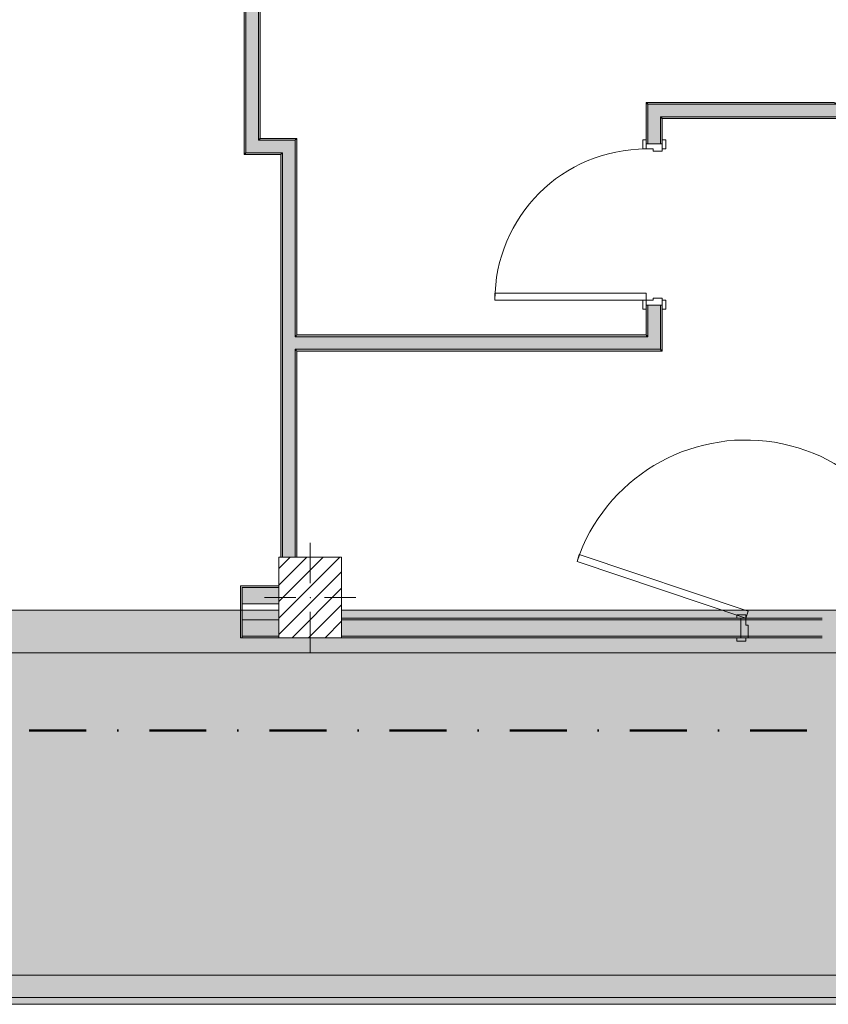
# Model space of a CAD drawing. Header units: millimetres. Extents: x -30280 to 19093, y -19284 to 4746.
# Tile 22 of 40: x -1017 to 3495, y -19284 to -13790. Entities that reach past the tile are written whole.
import ezdxf

# ---------------------------------------------------------------- set-up
doc = ezdxf.new("R2010")
doc.units = ezdxf.units.MM
doc.header["$MEASUREMENT"] = 0
doc.linetypes.add('Punto & Rayas', pattern=[670.277762, 317.5, -176.388889, 0, -176.388874])
doc.linetypes.add('Wipeout_Contour', pattern=[1000, 0, -1000])
for name, color, linetype, lineweight, true_color in [('01_2D_Ambit_Pluma_Nº__242', 7, 'Continuous', 50, 0xfb0013), ('07_CR_Cel Ras pladur_Pluma_Nº__102', 7, 'Continuous', 5, 0xcccccc), ('14_PAV_Paviment existent_Pluma_Nº__197', 7, 'Continuous', 0, 0xffe68e), ('Demolido_08_Envans_Pluma_Nº__102', 7, 'Continuous', 5, 0xcccccc), ('Demolido_08_Envans_Pluma_Nº__176', 7, 'Continuous', 15, 0x93a0c6), ('Demolido_12_FAÇ_Façana_Pluma_Nº__102', 7, 'Continuous', 5, 0xcccccc), ('Demolido_12_FAÇ_Façana_Pluma_Nº__176', 7, 'Continuous', 15, 0x93a0c6), ('Demolido_Puertas Archicad_Pluma_Nº__3', 7, 'Continuous', 5, 0xa4a4a4)]:
    doc.layers.add(name, color=color, linetype=linetype, lineweight=lineweight, true_color=true_color)
for name, color, linetype in [('07_CR_Cel Ras pladur', 7, 'Continuous'), ('10_ESTR_Pilars', 7, 'Continuous'), ('14_PAV_Paviment existent', 7, 'Continuous'), ('Demolido_08_Envans', 7, 'Continuous'), ('Demolido_12_FAÇ_Façana', 7, 'Continuous'), ('Demolido_Puertas Archicad', 7, 'Continuous')]:
    doc.layers.add(name, color=color, linetype=linetype)
for name, color, linetype, lineweight in [('10_ESTR_Pilars_Pluma_Nº__20', 1, 'Continuous', 5), ('10_ESTR_Pilars_Pluma_Nº__28', 7, 'Continuous', 20), ('10_ESTR_Pilars_Pluma_Nº__42', 8, 'Continuous', 25), ('14_PAV_Paviment existent_Pluma_Nº__89', 7, 'Continuous', 5), ('Demolido_08_Envans_Pluma_Nº__7', 7, 'Continuous', 5), ('Demolido_12_FAÇ_Façana_Pluma_Nº__7', 7, 'Continuous', 5), ('Demolido_Puertas Archicad_Pluma_Nº__1', 7, 'Continuous', 5), ('Demolido_Puertas Archicad_Pluma_Nº__7', 7, 'Continuous', 5)]:
    doc.layers.add(name, color=color, linetype=linetype, lineweight=lineweight)

# ---------------------------------------------------------------- blocks, each defined once
blk = doc.blocks.new('Forjado_2_1', base_point=(6678.9, -19246.6))
at = {"layer": '14_PAV_Paviment existent_Pluma_Nº__197', "linetype": 'Continuous', "lineweight": 0, "true_color": 0x3f3923}
blk.add_hatch(color=39, dxfattribs=at).paths.add_polyline_path([(6678.9, -19246.6), (6678.9, -17084), (-28038.7, -17084), (-28050.8, -19246.6)])
at = {"layer": '14_PAV_Paviment existent_Pluma_Nº__89', "color": 7, "linetype": 'Continuous', "lineweight": 5, "flags": 128}
blk.add_lwpolyline([(6678.9, -19246.6), (-28050.8, -19246.6), (-28038.7, -17084), (6678.9, -17084)], close=True, dxfattribs=at)
blk = doc.blocks.new('Forjado_3_1', base_point=(-20499.3, -19284))
at = {"layer": '07_CR_Cel Ras pladur', "linetype": 'Continuous', "lineweight": 0, "true_color": 0x3f3f3f}
h = blk.add_hatch(color=250, dxfattribs=at)
h.paths.add_polyline_path([(-20499.3, -19284), (12128.9, -19284), (12128.9, -17084), (-20499.3, -17084)])
h.paths.add_polyline_path([(11630.3, -17322), (11630.3, -19122), (-20169.7, -19122), (-20169.7, -17322)], flags=0)
at = {"layer": '07_CR_Cel Ras pladur_Pluma_Nº__102', "color": 254, "linetype": 'Continuous', "lineweight": 5, "true_color": 0xcccccc, "flags": 128}
for points in [[(-20499.3, -19284), (12128.9, -19284), (12128.9, -17084), (-20499.3, -17084)], [(11630.3, -17322), (-20169.7, -17322), (-20169.7, -19122), (11630.3, -19122)]]:
    blk.add_lwpolyline(points, close=True, dxfattribs=at)
blk = doc.blocks.new('Puerta Corredera Exterior 27')
at = {"layer": 'Demolido_Puertas Archicad', "linetype": 'Continuous', "lineweight": 0, "true_color": 0xffffff}
h = blk.add_hatch(dxfattribs=at)
h.set_pattern_fill('Hormigón_en_Masa_0001', style=0, pattern_type=2)
h.set_pattern_definition([(0, (0, 0), (0, 779.42), [48.75, -401.25]), (0, (225, 389.7), (0, 779.42), [48.75, -401.25]), (60, (0, 0), (-675, 389.7), [48.75, -401.25]), (60, (450, 0), (-675, 389.7), [48.75, -401.25]), (120, (48.75, 0), (675, 389.7), [48.75, -401.25]), (120, (498.75, 0), (675, 389.7), [48.75, -401.25]), (0, (0, 75), (0, 150), [0, -150, 0, -225]), (45, (75, 75), (-106.066, 106.066), [0, -112.5, 0, -187.5])])
h.paths.add_polyline_path([(587.6, 45), (587.6, 5), (2432.8, 5), (2432.8, 45)])
at = {"layer": 'Demolido_Puertas Archicad_Pluma_Nº__3', "color": 253, "linetype": 'Continuous', "lineweight": 5, "true_color": 0xa4a4a4}
for p, q in [((1710.2, 145), (1660.2, 195)), ((1510.2, 145), (1710.2, 145)), ((1710.2, 145), (1660.2, 95)), ((587.6, 45), (2432.8, 45)), ((587.6, 5), (587.6, 45)), ((2432.8, 5), (587.6, 5)), ((2432.8, 45), (2432.8, 5))]:
    blk.add_line(p, q, dxfattribs=at)
at = {"layer": 'Demolido_Puertas Archicad_Pluma_Nº__7', "color": 7, "linetype": 'Continuous', "lineweight": 5}
for p, q in [((-912.6, 0), (-912.6, -290)), ((912.6, 0), (912.6, -290)), ((-922.6, -290), (-912.6, -290)), ((922.6, -290), (912.6, -290))]:
    blk.add_line(p, q, dxfattribs=at)
blk = doc.blocks.new('Muro_53_1', base_point=(-8960.9, -16949))
at = {"layer": 'Demolido_08_Envans_Pluma_Nº__102', "linetype": 'Continuous', "lineweight": 0, "true_color": 0xe5e5e5}
for points in [[(428.9, -16959), (224.1, -16959), (224.1, -17049), (428.9, -17049)], [(428.9, -17139), (224.1, -17139), (224.1, -17229), (428.9, -17229)]]:
    blk.add_hatch(color=254, dxfattribs=at).paths.add_polyline_path(points)
at = {"layer": 'Demolido_08_Envans_Pluma_Nº__176', "linetype": 'Continuous', "lineweight": 0, "true_color": 0x495063}
for points in [[(224.1, -16949), (214.1, -16949), (214.1, -17239), (224.1, -17239), (224.1, -16959)], [(428.9, -16949), (224.1, -16949), (224.1, -16959), (428.9, -16959)], [(224.1, -17239), (428.9, -17239), (428.9, -17229), (224.1, -17229)]]:
    blk.add_hatch(color=251, dxfattribs=at).paths.add_polyline_path(points)
at = {"layer": 'Demolido_08_Envans_Pluma_Nº__7', "color": 7, "linetype": 'Continuous', "lineweight": 5}
for p, q in [((214.1, -17239), (214.1, -16949)), ((224.1, -16949), (214.1, -16949)), ((428.9, -16959), (224.1, -16959)), ((224.1, -16959), (224.1, -17239)), ((224.1, -17049), (428.9, -17049)), ((224.1, -17139), (428.9, -17139)), ((224.1, -17239), (214.1, -17239)), ((224.1, -17229), (428.9, -17229))]:
    blk.add_line(p, q, dxfattribs=at)
at = {"layer": 'Demolido_08_Envans_Pluma_Nº__7', "color": 7, "linetype": 'Continuous', "lineweight": 5, "flags": 128}
for points in [[(428.9, -16949), (224.1, -16949)], [(224.1, -17239), (428.9, -17239)]]:
    blk.add_lwpolyline(points, dxfattribs=at)
at = {"layer": 'Demolido_Puertas Archicad', "color": 253, "linetype": 'Continuous', "lineweight": 5, "true_color": 0xa4a4a6, "zscale": 1000, "rotation": 180}
blk.add_blockref('Puerta Corredera Exterior 27', (-698.5, -17239), dxfattribs=at)
blk = doc.blocks.new('Muro_59_1', base_point=(778.9, -17239))
at = {"layer": 'Demolido_08_Envans_Pluma_Nº__102', "linetype": 'Continuous', "lineweight": 0, "true_color": 0xe5e5e5}
blk.add_hatch(color=254, dxfattribs=at).paths.add_polyline_path([(778.9, -17229), (3460.9, -17229), (3460.9, -17139), (778.9, -17139)])
at = {"layer": 'Demolido_08_Envans_Pluma_Nº__176', "linetype": 'Continuous', "lineweight": 0, "true_color": 0x495063}
for points in [[(3460.9, -17129), (778.9, -17129), (778.9, -17139), (3460.9, -17139)], [(778.9, -17239), (3460.9, -17239), (3460.9, -17229), (778.9, -17229)]]:
    blk.add_hatch(color=251, dxfattribs=at).paths.add_polyline_path(points)
at = {"layer": 'Demolido_08_Envans_Pluma_Nº__7', "color": 7, "linetype": 'Continuous', "lineweight": 5}
for p, q in [((3460.9, -17139), (778.9, -17139)), ((778.9, -17229), (3460.9, -17229))]:
    blk.add_line(p, q, dxfattribs=at)
at = {"layer": 'Demolido_08_Envans_Pluma_Nº__7', "color": 7, "linetype": 'Continuous', "lineweight": 5, "flags": 128}
for points in [[(3460.9, -17129), (778.9, -17129)], [(778.9, -17239), (3460.9, -17239)]]:
    blk.add_lwpolyline(points, dxfattribs=at)
blk = doc.blocks.new('Puerta 27_8')
at = {"layer": 'Demolido_Puertas Archicad_Pluma_Nº__1', "color": 7, "linetype": 'Continuous', "lineweight": 5}
for p, q in [((382, 0), (382, 844)), ((382, 844), (422, 844)), ((422, 844), (422, 0)), ((-472, 0), (-472, 19)), ((-472, 19), (-422, 19)), ((-422, 0), (-472, 0)), ((-422, 0), (-450, 0)), ((-450, 0), (-450, -90)), ((-422, 19), (-422, 0)), ((-422, -40), (-422, 0)), ((422, 0), (382, 0)), ((422, 19), (472, 19)), ((422, 0), (422, 19)), ((472, 0), (422, 0)), ((450, 0), (422, 0)), ((422, 0), (422, -40)), ((450, -90), (450, 0)), ((472, 19), (472, 0)), ((-410, -40), (-422, -40)), ((-410, -90), (-410, -40)), ((422, -40), (410, -40)), ((410, -40), (410, -90)), ((-472, -109), (-472, -90)), ((-472, -90), (-422, -90)), ((-422, -109), (-472, -109)), ((-450, -90), (-410, -90)), ((-422, -90), (-422, -109)), ((410, -90), (450, -90)), ((422, -90), (472, -90)), ((422, -109), (422, -90)), ((472, -109), (422, -109)), ((472, -90), (472, -109))]:
    blk.add_line(p, q, dxfattribs=at)
at = {"layer": 'Demolido_Puertas Archicad_Pluma_Nº__3', "color": 253, "linetype": 'Continuous', "lineweight": 5, "true_color": 0xa4a4a4}
blk.add_arc((422, 0), 844, 90, 180, dxfattribs=at)
at = {"layer": 'Demolido_Puertas Archicad_Pluma_Nº__7', "color": 7, "linetype": 'Continuous', "lineweight": 5}
for p, q in [((-450, 0), (-472, 0)), ((-450, 0), (-472, 0)), ((-450, 0), (-450, -10)), ((-450, 0), (-450, -10)), ((450, 0), (450, -10)), ((450, 0), (450, -10)), ((450, 0), (472, 0)), ((450, 0), (472, 0)), ((-450, -10), (-450, -80)), ((-450, -10), (-450, -80)), ((450, -10), (450, -80)), ((450, -10), (450, -80)), ((-450, -90), (-472, -90)), ((-450, -90), (-472, -90)), ((-450, -80), (-450, -90)), ((-450, -80), (-450, -90)), ((450, -80), (450, -90)), ((450, -80), (450, -90)), ((450, -90), (472, -90)), ((450, -90), (472, -90))]:
    blk.add_line(p, q, dxfattribs=at)
blk = doc.blocks.new('Muro_60_1', base_point=(2568.2, -15639))
at = {"layer": 'Demolido_08_Envans_Pluma_Nº__102', "linetype": 'Continuous', "lineweight": 0, "true_color": 0xe5e5e5}
for points in [[(2488.2, -14261.7), (2558.2, -14331.7), (2558.2, -14261.7)], [(2488.2, -14331.7), (2558.2, -14331.7), (2488.2, -14261.7)], [(2558.2, -14331.7), (2488.2, -14331.7), (2488.2, -14482.9), (2558.2, -14482.9)], [(2488.2, -15559), (2558.2, -15559), (2558.2, -15382.9), (2488.2, -15382.9)], [(2488.2, -15629), (2558.2, -15629), (2488.2, -15559)], [(2488.2, -15559), (2558.2, -15629), (2558.2, -15559)]]:
    blk.add_hatch(color=254, dxfattribs=at).paths.add_polyline_path(points)
at = {"layer": 'Demolido_08_Envans_Pluma_Nº__176', "linetype": 'Continuous', "lineweight": 0, "true_color": 0x495063}
for points in [[(2478.2, -14251.7), (2488.2, -14261.7), (2488.2, -14251.7)], [(2478.2, -14261.7), (2488.2, -14261.7), (2478.2, -14251.7)], [(2478.2, -14261.7), (2478.2, -14482.9), (2488.2, -14482.9), (2488.2, -14261.7)], [(2558.2, -14331.7), (2568.2, -14341.7), (2568.2, -14331.7)], [(2558.2, -14341.7), (2568.2, -14341.7), (2558.2, -14331.7)], [(2568.2, -14341.7), (2558.2, -14341.7), (2558.2, -14482.9), (2568.2, -14482.9)], [(2478.2, -15549), (2488.2, -15549), (2488.2, -15382.9), (2478.2, -15382.9)], [(2558.2, -15382.9), (2558.2, -15629), (2568.2, -15629), (2568.2, -15382.9)], [(2478.2, -15559), (2488.2, -15559), (2478.2, -15549)], [(2478.2, -15549), (2488.2, -15559), (2488.2, -15549)], [(2558.2, -15639), (2568.2, -15639), (2558.2, -15629)], [(2558.2, -15629), (2568.2, -15639), (2568.2, -15629)]]:
    blk.add_hatch(color=251, dxfattribs=at).paths.add_polyline_path(points)
at = {"layer": 'Demolido_08_Envans_Pluma_Nº__7', "color": 7, "linetype": 'Continuous', "lineweight": 5}
for p, q in [((2558.2, -14261.7), (2488.2, -14261.7)), ((2488.2, -14261.7), (2488.2, -14331.7)), ((2488.2, -14331.7), (2488.2, -14482.9)), ((2568.2, -14331.7), (2558.2, -14331.7)), ((2558.2, -14482.9), (2558.2, -14331.7)), ((2478.2, -14482.9), (2478.2, -14460.9)), ((2478.2, -14482.9), (2488.2, -14482.9)), ((2488.2, -14482.9), (2558.2, -14482.9)), ((2558.2, -14482.9), (2568.2, -14482.9)), ((2568.2, -14482.9), (2568.2, -14460.9)), ((2478.2, -15382.9), (2478.2, -15404.9)), ((2478.2, -15382.9), (2488.2, -15382.9)), ((2488.2, -15382.9), (2488.2, -15559)), ((2488.2, -15382.9), (2558.2, -15382.9)), ((2558.2, -15559), (2558.2, -15382.9)), ((2558.2, -15382.9), (2568.2, -15382.9)), ((2568.2, -15382.9), (2568.2, -15404.9)), ((2478.2, -15559), (2488.2, -15559)), ((2558.2, -15629), (2558.2, -15559)), ((2488.2, -15629), (2558.2, -15629))]:
    blk.add_line(p, q, dxfattribs=at)
at = {"layer": 'Demolido_08_Envans_Pluma_Nº__7', "color": 7, "linetype": 'Continuous', "lineweight": 5, "flags": 128}
for points in [[(2478.2, -14251.7), (2488.2, -14251.7)], [(2478.2, -14251.7), (2478.2, -14482.9)], [(2568.2, -14482.9), (2568.2, -14341.7)], [(2478.2, -15382.9), (2478.2, -15549)], [(2568.2, -15639), (2568.2, -15382.9)], [(2568.2, -15639), (2558.2, -15639)]]:
    blk.add_lwpolyline(points, dxfattribs=at)
at = {"layer": 'Demolido_Puertas Archicad', "color": 253, "linetype": 'Continuous', "lineweight": 5, "true_color": 0xa4a4a6, "xscale": -1, "zscale": 1000, "rotation": 90.00000000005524}
blk.add_blockref('Puerta 27_8', (2478.2, -14932.9), dxfattribs=at)
blk = doc.blocks.new('Muro_61_1', base_point=(2568.2, -14341.7))
at = {"layer": 'Demolido_08_Envans_Pluma_Nº__102', "linetype": 'Continuous', "lineweight": 0, "true_color": 0xe5e5e5}
for points in [[(2558.2, -14261.7), (2558.2, -14331.7), (3538.2, -14331.7), (3538.2, -14261.7)], [(3608.2, -14261.7), (3538.2, -14261.7), (3538.2, -14331.7), (3608.2, -14331.7)], [(3608.2, -14261.7), (3608.2, -14331.7), (4578.2, -14331.7), (4578.2, -14261.7)], [(4578.2, -14331.7), (4648.2, -14331.7), (4648.2, -14261.7)], [(4578.2, -14261.7), (4578.2, -14331.7), (4648.2, -14261.7)]]:
    blk.add_hatch(color=254, dxfattribs=at).paths.add_polyline_path(points)
at = {"layer": 'Demolido_08_Envans_Pluma_Nº__176', "linetype": 'Continuous', "lineweight": 0, "true_color": 0x495063}
for points in [[(2488.2, -14251.7), (2488.2, -14261.7), (3528.2, -14261.7), (3528.2, -14251.7)], [(3538.2, -14251.7), (3528.2, -14251.7), (3528.2, -14261.7), (3538.2, -14261.7)], [(3618.2, -14251.7), (3608.2, -14251.7), (3608.2, -14261.7), (3618.2, -14261.7)], [(3618.2, -14251.7), (3618.2, -14261.7), (4648.2, -14261.7), (4648.2, -14251.7)], [(4648.2, -14261.7), (4658.2, -14261.7), (4658.2, -14251.7)], [(4648.2, -14251.7), (4648.2, -14261.7), (4658.2, -14251.7)], [(4568.2, -14331.7), (2568.2, -14331.7), (2568.2, -14341.7), (4568.2, -14341.7)], [(4568.2, -14341.7), (4578.2, -14341.7), (4578.2, -14331.7)], [(4568.2, -14331.7), (4568.2, -14341.7), (4578.2, -14331.7)]]:
    blk.add_hatch(color=251, dxfattribs=at).paths.add_polyline_path(points)
at = {"layer": 'Demolido_08_Envans_Pluma_Nº__7', "color": 7, "linetype": 'Continuous', "lineweight": 5}
for p, q in [((2558.2, -14261.7), (2488.2, -14261.7)), ((3538.2, -14261.7), (2558.2, -14261.7)), ((3538.2, -14251.7), (3538.2, -14261.7)), ((3608.2, -14261.7), (3608.2, -14251.7)), ((4578.2, -14261.7), (3608.2, -14261.7)), ((4648.2, -14261.7), (4578.2, -14261.7)), ((4648.2, -14331.7), (4648.2, -14261.7)), ((2568.2, -14331.7), (2558.2, -14331.7)), ((2568.2, -14331.7), (3538.2, -14331.7)), ((3538.2, -14331.7), (3608.2, -14331.7)), ((3608.2, -14331.7), (4578.2, -14331.7)), ((4578.2, -14341.7), (4578.2, -14331.7))]:
    blk.add_line(p, q, dxfattribs=at)
at = {"layer": 'Demolido_08_Envans_Pluma_Nº__7', "color": 7, "linetype": 'Continuous', "lineweight": 5, "flags": 128}
for points in [[(3528.2, -14251.7), (2488.2, -14251.7)], [(4658.2, -14251.7), (3618.2, -14251.7)], [(4658.2, -14251.7), (4658.2, -14261.7)], [(2568.2, -14341.7), (4568.2, -14341.7)]]:
    blk.add_lwpolyline(points, dxfattribs=at)
blk = doc.blocks.new('Muro_68_1', base_point=(528.9, -15639))
at = {"layer": 'Demolido_08_Envans_Pluma_Nº__102', "linetype": 'Continuous', "lineweight": 0, "true_color": 0xe5e5e5}
for points in [[(518.9, -15559), (518.9, -15629), (528.9, -15629), (528.9, -15559)], [(2488.2, -15559), (528.9, -15559), (528.9, -15629), (2488.2, -15629)]]:
    blk.add_hatch(color=254, dxfattribs=at).paths.add_polyline_path(points)
at = {"layer": 'Demolido_08_Envans_Pluma_Nº__176', "linetype": 'Continuous', "lineweight": 0, "true_color": 0x495063}
for points in [[(2478.2, -15549), (528.9, -15549), (528.9, -15559), (2478.2, -15559)], [(2558.2, -15629), (528.9, -15629), (528.9, -15639), (2558.2, -15639)]]:
    blk.add_hatch(color=251, dxfattribs=at).paths.add_polyline_path(points)
at = {"layer": 'Demolido_08_Envans_Pluma_Nº__7', "color": 7, "linetype": 'Continuous', "lineweight": 5}
for p, q in [((528.9, -15559), (518.9, -15559)), ((2478.2, -15559), (528.9, -15559)), ((2478.2, -15559), (2488.2, -15559)), ((518.9, -15629), (528.9, -15629)), ((528.9, -15629), (2488.2, -15629)), ((2488.2, -15629), (2558.2, -15629))]:
    blk.add_line(p, q, dxfattribs=at)
at = {"layer": 'Demolido_08_Envans_Pluma_Nº__7', "color": 7, "linetype": 'Continuous', "lineweight": 5, "flags": 128}
for points in [[(2478.2, -15549), (528.9, -15549)], [(528.9, -15639), (2558.2, -15639)]]:
    blk.add_lwpolyline(points, dxfattribs=at)
blk = doc.blocks.new('Muro_69_1', base_point=(528.9, -16789))
at = {"layer": 'Demolido_08_Envans_Pluma_Nº__102', "linetype": 'Continuous', "lineweight": 0, "true_color": 0xe5e5e5}
for points in [[(448.9, -14461.7), (448.9, -14531.7), (518.9, -14461.7)], [(448.9, -14531.7), (518.9, -14531.7), (518.9, -14461.7)], [(448.9, -14531.7), (448.9, -15559), (518.9, -15559), (518.9, -14531.7)], [(448.9, -15559), (448.9, -15629), (518.9, -15629), (518.9, -15559)], [(448.9, -15629), (448.9, -16789), (518.9, -16789), (518.9, -15629)]]:
    blk.add_hatch(color=254, dxfattribs=at).paths.add_polyline_path(points)
at = {"layer": 'Demolido_08_Envans_Pluma_Nº__176', "linetype": 'Continuous', "lineweight": 0, "true_color": 0x495063}
for points in [[(518.9, -14451.7), (518.9, -14461.7), (528.9, -14451.7)], [(518.9, -14461.7), (528.9, -14461.7), (528.9, -14451.7)], [(518.9, -14461.7), (518.9, -15549), (528.9, -15549), (528.9, -14461.7)], [(438.9, -14531.7), (438.9, -14541.7), (448.9, -14531.7)], [(438.9, -14541.7), (448.9, -14541.7), (448.9, -14531.7)], [(438.9, -14541.7), (438.9, -16789), (448.9, -16789), (448.9, -14541.7)], [(518.9, -15549), (518.9, -15559), (528.9, -15559), (528.9, -15549)], [(518.9, -15629), (518.9, -15639), (528.9, -15639), (528.9, -15629)], [(518.9, -15639), (518.9, -16789), (528.9, -16789), (528.9, -15639)]]:
    blk.add_hatch(color=251, dxfattribs=at).paths.add_polyline_path(points)
at = {"layer": 'Demolido_08_Envans_Pluma_Nº__7', "color": 7, "linetype": 'Continuous', "lineweight": 5}
for p, q in [((518.9, -14531.7), (518.9, -14461.7)), ((448.9, -14531.7), (448.9, -15559)), ((518.9, -15559), (518.9, -14531.7)), ((448.9, -15559), (448.9, -15629)), ((528.9, -15559), (518.9, -15559)), ((448.9, -15629), (448.9, -16789)), ((518.9, -15629), (528.9, -15629)), ((518.9, -16789), (518.9, -15629))]:
    blk.add_line(p, q, dxfattribs=at)
at = {"layer": 'Demolido_08_Envans_Pluma_Nº__7', "color": 7, "linetype": 'Continuous', "lineweight": 5, "flags": 128}
for points in [[(528.9, -15549), (528.9, -14451.7)], [(438.9, -14541.7), (438.9, -16789)], [(528.9, -16789), (528.9, -15639)]]:
    blk.add_lwpolyline(points, dxfattribs=at)
at = {"layer": 'Demolido_12_FAÇ_Façana_Pluma_Nº__7', "color": 7, "linetype": 'Continuous', "lineweight": 5}
for p, q in [((518.9, -14461.7), (448.9, -14461.7)), ((448.9, -14531.7), (438.9, -14531.7))]:
    blk.add_line(p, q, dxfattribs=at)
at = {"layer": 'Demolido_12_FAÇ_Façana_Pluma_Nº__7', "color": 7, "linetype": 'Continuous', "lineweight": 5, "flags": 128}
blk.add_lwpolyline([(528.9, -14451.7), (518.9, -14451.7)], dxfattribs=at)
blk = doc.blocks.new('Muro_70_1', base_point=(325.3, -14541.7))
at = {"layer": 'Demolido_12_FAÇ_Façana_Pluma_Nº__102', "linetype": 'Continuous', "lineweight": 0, "true_color": 0xe5e5e5}
for points in [[(315.3, -14461.7), (245.3, -14461.7), (245.3, -14531.7)], [(315.3, -14461.7), (245.3, -14531.7), (315.3, -14531.7)], [(448.9, -14461.7), (315.3, -14461.7), (315.3, -14531.7), (448.9, -14531.7)]]:
    blk.add_hatch(color=254, dxfattribs=at).paths.add_polyline_path(points)
at = {"layer": 'Demolido_12_FAÇ_Façana_Pluma_Nº__176', "linetype": 'Continuous', "lineweight": 0, "true_color": 0x495063}
for points in [[(325.3, -14451.7), (315.3, -14451.7), (315.3, -14461.7)], [(325.3, -14451.7), (315.3, -14461.7), (325.3, -14461.7)], [(518.9, -14451.7), (325.3, -14451.7), (325.3, -14461.7), (518.9, -14461.7)], [(245.3, -14531.7), (235.3, -14531.7), (235.3, -14541.7)], [(245.3, -14531.7), (235.3, -14541.7), (245.3, -14541.7)], [(438.9, -14531.7), (245.3, -14531.7), (245.3, -14541.7), (438.9, -14541.7)]]:
    blk.add_hatch(color=251, dxfattribs=at).paths.add_polyline_path(points)
at = {"layer": 'Demolido_08_Envans_Pluma_Nº__7', "color": 7, "linetype": 'Continuous', "lineweight": 5}
for p, q in [((245.3, -14461.7), (245.3, -14531.7)), ((315.3, -14451.7), (315.3, -14461.7))]:
    blk.add_line(p, q, dxfattribs=at)
at = {"layer": 'Demolido_08_Envans_Pluma_Nº__7', "color": 7, "linetype": 'Continuous', "lineweight": 5, "flags": 128}
blk.add_lwpolyline([(235.3, -14541.7), (235.3, -14531.7)], dxfattribs=at)
at = {"layer": 'Demolido_12_FAÇ_Façana_Pluma_Nº__7', "color": 7, "linetype": 'Continuous', "lineweight": 5}
for p, q in [((448.9, -14461.7), (315.3, -14461.7)), ((518.9, -14461.7), (448.9, -14461.7)), ((245.3, -14531.7), (315.3, -14531.7)), ((315.3, -14531.7), (438.9, -14531.7)), ((448.9, -14531.7), (438.9, -14531.7))]:
    blk.add_line(p, q, dxfattribs=at)
at = {"layer": 'Demolido_12_FAÇ_Façana_Pluma_Nº__7', "color": 7, "linetype": 'Continuous', "lineweight": 5, "flags": 128}
for points in [[(518.9, -14451.7), (325.3, -14451.7)], [(235.3, -14541.7), (438.9, -14541.7)]]:
    blk.add_lwpolyline(points, dxfattribs=at)
blk = doc.blocks.new('Muro_71_1', base_point=(325.3, -14541.7))
at = {"layer": 'Demolido_08_Envans_Pluma_Nº__102', "linetype": 'Continuous', "lineweight": 0, "true_color": 0xe5e5e5}
blk.add_hatch(color=254, dxfattribs=at).paths.add_polyline_path([(245.3, -14461.7), (315.3, -14461.7), (315.3, -9769), (245.3, -9769)])
at = {"layer": 'Demolido_08_Envans_Pluma_Nº__176', "linetype": 'Continuous', "lineweight": 0, "true_color": 0x495063}
for points in [[(235.3, -9589), (235.3, -14531.7), (245.3, -14531.7), (245.3, -9589)], [(315.3, -9779), (325.3, -9779), (322.1, -9769), (315.3, -9769)], [(315.3, -9779), (315.3, -14451.7), (325.3, -14451.7), (325.3, -9779)], [(322.1, -9769), (325.3, -9779), (325.3, -9769)]]:
    blk.add_hatch(color=251, dxfattribs=at).paths.add_polyline_path(points)
at = {"layer": 'Demolido_08_Envans_Pluma_Nº__7', "color": 7, "linetype": 'Continuous', "lineweight": 5}
for p, q in [((245.3, -9589), (235.3, -9589)), ((245.3, -9589), (245.3, -9679)), ((245.3, -9679), (245.3, -9769)), ((245.3, -9769), (245.3, -14461.7)), ((315.3, -9769), (322.1, -9769)), ((315.3, -14451.7), (315.3, -9769)), ((325.3, -9769), (322.1, -9769)), ((245.3, -14461.7), (245.3, -14531.7)), ((315.3, -14451.7), (315.3, -14461.7))]:
    blk.add_line(p, q, dxfattribs=at)
at = {"layer": 'Demolido_08_Envans_Pluma_Nº__7', "color": 7, "linetype": 'Continuous', "lineweight": 5, "flags": 128}
for points in [[(235.3, -9589), (235.3, -14531.7)], [(325.3, -14451.7), (325.3, -9779)]]:
    blk.add_lwpolyline(points, dxfattribs=at)
blk = doc.blocks.new('Puerta 27_18')
at = {"layer": 'Demolido_Puertas Archicad_Pluma_Nº__1', "color": 7, "linetype": 'Continuous', "lineweight": 5}
for p, q in [((484.2, 37.9), (1426.4, 354.8)), ((1426.4, 354.8), (1439.1, 316.9)), ((1439.1, 316.9), (497, 0)), ((-497, 19), (-547, 19)), ((-547, 19), (-547, 0)), ((-547, 0), (-497, 0)), ((-497, 0), (-525, 0)), ((-525, 0), (-525, -110)), ((-497, 0), (-497, 19)), ((-497, -40), (-497, 0)), ((497, 0), (484.2, 37.9)), ((547, 19), (497, 19)), ((497, 19), (497, 0)), ((497, 0), (547, 0)), ((525, 0), (497, 0)), ((497, 0), (497, -40)), ((525, -110), (525, 0)), ((547, 0), (547, 19)), ((-485, -40), (-497, -40)), ((-485, -110), (-485, -40)), ((497, -40), (485, -40)), ((485, -40), (485, -110)), ((-497, -110), (-547, -110)), ((-547, -110), (-547, -129)), ((-547, -129), (-497, -129)), ((-525, -110), (-485, -110)), ((-497, -129), (-497, -110)), ((485, -110), (525, -110)), ((547, -110), (497, -110)), ((497, -110), (497, -129)), ((497, -129), (547, -129)), ((547, -129), (547, -110))]:
    blk.add_line(p, q, dxfattribs=at)
at = {"layer": 'Demolido_Puertas Archicad_Pluma_Nº__3', "color": 253, "linetype": 'Continuous', "lineweight": 5, "true_color": 0xa4a4a4}
blk.add_arc((497, 0), 994, 18.5893, 180, dxfattribs=at)
at = {"layer": 'Demolido_Puertas Archicad_Pluma_Nº__7', "color": 7, "linetype": 'Continuous', "lineweight": 5}
for p, q in [((-525, 0), (-547, 0)), ((-525, 0), (-547, 0)), ((-525, -10), (-525, 0)), ((-525, -10), (-525, 0)), ((525, -10), (525, 0)), ((525, -10), (525, 0)), ((525, 0), (547, 0)), ((525, 0), (547, 0)), ((-525, -100), (-525, -10)), ((-525, -100), (-525, -10)), ((525, -100), (525, -10)), ((525, -100), (525, -10)), ((-525, -110), (-525, -100)), ((-525, -110), (-525, -100)), ((525, -110), (525, -100)), ((525, -110), (525, -100)), ((-525, -110), (-547, -110)), ((-525, -110), (-547, -110)), ((525, -110), (547, -110)), ((525, -110), (547, -110))]:
    blk.add_line(p, q, dxfattribs=at)
blk = doc.blocks.new('Muro_108_1', base_point=(2736.9, -17239))
at = {"layer": 'Demolido_08_Envans_Pluma_Nº__102', "linetype": 'Continuous', "lineweight": 0, "true_color": 0xe5e5e5}
for points in [[(2736.9, -17229), (3006.6, -17229), (3006.6, -17139), (2736.9, -17139)], [(4056.6, -17229), (5828.9, -17229), (5828.9, -17139), (4056.6, -17139)]]:
    blk.add_hatch(color=254, dxfattribs=at).paths.add_polyline_path(points)
at = {"layer": 'Demolido_08_Envans_Pluma_Nº__176', "linetype": 'Continuous', "lineweight": 0, "true_color": 0x495063}
for points in [[(2736.9, -17129), (2736.9, -17139), (3006.6, -17139), (3006.6, -17129)], [(4056.6, -17129), (4056.6, -17139), (5828.9, -17139), (5828.9, -17129)], [(3006.6, -17229), (2736.9, -17229), (2736.9, -17239), (3006.6, -17239)], [(5828.9, -17229), (4056.6, -17229), (4056.6, -17239), (5828.9, -17239)]]:
    blk.add_hatch(color=251, dxfattribs=at).paths.add_polyline_path(points)
at = {"layer": 'Demolido_08_Envans_Pluma_Nº__7', "color": 7, "linetype": 'Continuous', "lineweight": 5}
for p, q in [((3006.6, -17139), (2736.9, -17139)), ((3006.6, -17129), (2984.6, -17129)), ((3006.6, -17139), (3006.6, -17129)), ((3006.6, -17229), (3006.6, -17139)), ((4056.6, -17129), (4078.6, -17129)), ((4056.6, -17139), (4056.6, -17129)), ((5828.9, -17139), (4056.6, -17139)), ((4056.6, -17229), (4056.6, -17139)), ((2736.9, -17229), (3006.6, -17229)), ((3006.6, -17239), (2984.6, -17239)), ((3006.6, -17239), (3006.6, -17229)), ((4056.6, -17229), (5828.9, -17229)), ((4056.6, -17239), (4056.6, -17229)), ((4056.6, -17239), (4078.6, -17239))]:
    blk.add_line(p, q, dxfattribs=at)
at = {"layer": 'Demolido_08_Envans_Pluma_Nº__7', "color": 7, "linetype": 'Continuous', "lineweight": 5, "flags": 128}
for points in [[(3006.6, -17129), (2736.9, -17129)], [(5828.9, -17129), (4056.6, -17129)], [(2736.9, -17239), (3006.6, -17239)], [(4056.6, -17239), (5828.9, -17239)]]:
    blk.add_lwpolyline(points, dxfattribs=at)
at = {"layer": 'Demolido_Puertas Archicad', "color": 253, "linetype": 'Continuous', "lineweight": 5, "true_color": 0xa4a4a6, "xscale": -1, "zscale": 1000}
blk.add_blockref('Puerta 27_18', (3531.6, -17129), dxfattribs=at)
blk = doc.blocks.new('Pilar_26_1', base_point=(603.9, -17014))
at = {"color": 254, "linetype": 'Wipeout_Contour', "lineweight": 0, "ltscale": 68102.360843}
blk.add_wipeout([(428.9, -17239), (778.9, -17239), (778.9, -16789), (428.9, -16789)], dxfattribs=at).dxf.layer = '10_ESTR_Pilars'
at = {"layer": '10_ESTR_Pilars_Pluma_Nº__42', "linetype": 'Continuous', "lineweight": 25}
h = blk.add_hatch(dxfattribs=at)
h.set_pattern_fill('00_GCT_trama_45º_e1_400__05', color=8, style=0, pattern_type=2)
h.set_pattern_definition([(45, (0, 0), (-45.96194, 45.96194), [])])
h.paths.add_polyline_path([(428.9, -17239), (778.9, -17239), (778.9, -16789), (428.9, -16789)])
at = {"layer": '10_ESTR_Pilars_Pluma_Nº__20', "color": 1, "linetype": 'Continuous', "lineweight": 5}
for p, q in [((603.9, -16934), (603.9, -16709)), ((523.9, -17014), (348.9, -17014)), ((683.9, -17014), (858.9, -17014)), ((603.9, -17094), (603.9, -17319))]:
    blk.add_line(p, q, dxfattribs=at)
blk.add_point((603.9, -17014), dxfattribs=at)
at = {"layer": '10_ESTR_Pilars_Pluma_Nº__28', "color": 7, "linetype": 'Continuous', "lineweight": 20, "flags": 128}
blk.add_lwpolyline([(428.9, -17239), (778.9, -17239), (778.9, -16789), (428.9, -16789)], close=True, dxfattribs=at)

msp = doc.modelspace()

# ---------------------------------------------------------------- linework, layer by layer
at = {"layer": '01_2D_Ambit_Pluma_Nº__242', "color": 1, "linetype": 'Punto & Rayas', "lineweight": 50, "true_color": 0xfb0013, "flags": 128}
msp.add_lwpolyline([(-28416.579, -2249.593), (-28416.579, 4745.928), (7590.116, 4745.928), (7590.116, -1864.54), (6642.921, -1864.54), (6642.921, -11392.724), (6642.921, -17756.595), (-18985.875, -17756.595), (-18985.875, -11834.879), (-2447.904, -11834.879), (-2447.904, -2249.593)], close=True, dxfattribs=at)

# ---------------------------------------------------------------- block references
at = {"layer": '07_CR_Cel Ras pladur', "color": 254, "linetype": 'Continuous', "lineweight": 5, "true_color": 0xcccccc}
msp.add_blockref('Forjado_3_1', (-20499.332, -19283.976), dxfattribs=at)
at = {"layer": '14_PAV_Paviment existent', "color": 7, "linetype": 'Continuous', "lineweight": 5}
msp.add_blockref('Forjado_2_1', (6678.891, -19246.576), dxfattribs=at)
at = {"layer": 'Demolido_08_Envans', "color": 7, "lineweight": 20}
for name, p in [('Muro_71_1', (325.25, -14541.693)), ('Muro_60_1', (2568.194, -15638.976)), ('Muro_61_1', (2568.194, -14341.693)), ('Muro_69_1', (528.891, -16788.976)), ('Muro_68_1', (528.891, -15638.976)), ('Muro_108_1', (2736.854, -17238.976)), ('Muro_53_1', (-8960.921, -16948.976)), ('Muro_59_1', (778.891, -17238.976))]:
    msp.add_blockref(name, p, dxfattribs=at)
at = {"layer": 'Demolido_12_FAÇ_Façana', "color": 7, "lineweight": 20}
msp.add_blockref('Muro_70_1', (325.25, -14541.693), dxfattribs=at)

# ---------------------------------------------------------------- next in the draw order: block references
at = {"layer": '10_ESTR_Pilars', "color": 7, "lineweight": 20}
msp.add_blockref('Pilar_26_1', (603.891, -17013.976), dxfattribs=at)

doc.saveas('drawing.dxf')
